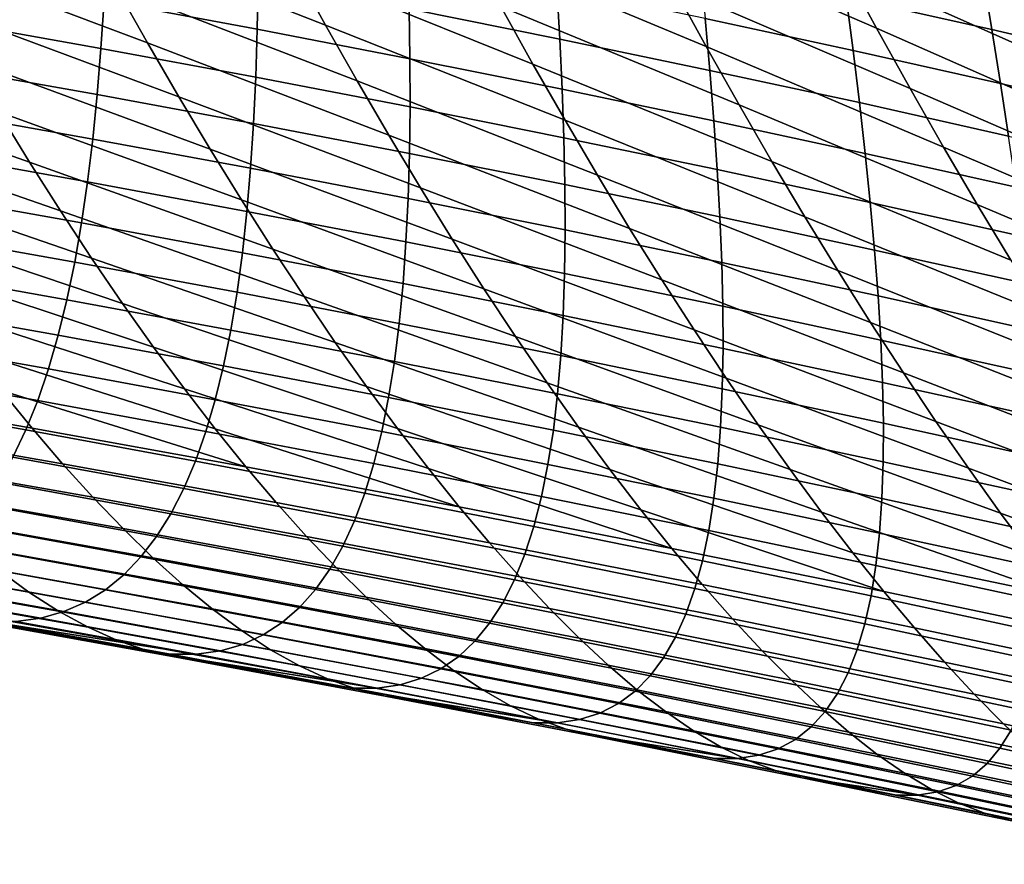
# Model space of a CAD drawing. Header units: metres. Extents: x -248 to 28, y -28 to 28.
# Tile 209 of 256: x -34.86 to -31.34, y -19.54 to -16.52. Entities that reach past the tile are written whole.
import ezdxf

# ---------------------------------------------------------------- set-up
doc = ezdxf.new("R2010")
doc.units = ezdxf.units.M
doc.layers.add('solid_10_061_053_XXX', color=7, linetype='CONTINUOUS')

msp = doc.modelspace()

# ---------------------------------------------------------------- linework, layer by layer
at = {"layer": 'solid_10_061_053_XXX'}
for points in [[(-31.800392, -16.552166, 69.658394), (-32.641937, -16.18714, 69.893417), (-32.757233, -15.965334, 69.396683), (-31.919558, -16.33271, 69.137215)], [(-33.770382, -16.540466, 72.845596), (-34.627316, -16.205076, 73.041573), (-34.736916, -15.998462, 72.563675), (-33.882702, -16.336447, 72.344574)], [(-32.409138, -16.617271, 70.918968), (-33.257271, -16.263083, 71.132629), (-33.370602, -16.047798, 70.638649), (-32.525852, -16.404531, 70.400818)], [(-30.494749, -16.642836, 67.592621), (-31.325686, -16.258457, 67.846336), (-31.446808, -16.027922, 67.333839), (-30.620564, -16.414606, 67.054665)], [(-34.406071, -16.604324, 74.02668), (-35.268211, -16.279636, 74.202477), (-35.376812, -16.079639, 73.727821), (-34.516991, -16.407104, 73.529213)], [(-31.081148, -16.70606, 68.905533), (-31.919558, -16.33271, 69.137215), (-32.038006, -16.108727, 68.627075), (-31.203735, -16.484583, 68.370216)], [(-33.028625, -16.679787, 72.151787), (-33.882702, -16.336447, 72.344574), (-33.994377, -16.12775, 71.853638), (-33.143227, -16.473824, 71.636978)], [(-31.680683, -16.766859, 70.190704), (-32.525852, -16.404531, 70.400818), (-32.641937, -16.18714, 69.893417), (-31.800392, -16.552166, 69.658394)], [(-33.657555, -16.73958, 73.356804), (-34.516991, -16.407104, 73.529213), (-34.627316, -16.205076, 73.041573), (-33.770382, -16.540466, 72.845596)], [(-31.388041, -16.556616, 101.362625), (-31.420773, -16.358711, 101.716095), (-31.935326, -16.242914, 101.667244), (-31.908768, -16.43961, 101.320183)], [(-34.294678, -16.796509, 74.534058), (-35.158932, -16.474913, 74.686607), (-35.268211, -16.279636, 74.202477), (-34.406071, -16.604324, 74.02668)], [(-34.014198, -16.55582, 100.186745), (-34.011086, -16.379276, 100.538437), (-34.552937, -16.279182, 100.539505), (-34.561707, -16.454578, 100.19426)], [(-32.291954, -16.825129, 71.447937), (-33.143227, -16.473824, 71.636978), (-33.257271, -16.263083, 71.132629), (-32.409138, -16.617271, 70.918968)], [(-32.932735, -16.590813, 100.554474), (-32.943378, -16.406668, 100.909233), (-33.475811, -16.300161, 100.891701), (-33.471024, -16.483141, 100.543449)], [(-31.884081, -16.631275, 100.962624), (-31.908768, -16.43961, 101.320183), (-32.431431, -16.326544, 101.283905), (-32.412804, -16.517025, 100.932899)], [(-34.572735, -16.624569, 99.83931), (-34.561707, -16.454578, 100.19426), (-35.110924, -16.357067, 100.20771), (-35.127495, -16.52593, 99.859314)], [(-32.913612, -16.880743, 72.677124), (-33.770382, -16.540466, 72.845596), (-33.882702, -16.336447, 72.344574), (-33.028625, -16.679787, 72.151787)], [(-30.958109, -16.922657, 69.452362), (-31.800392, -16.552166, 69.658394), (-31.919558, -16.33271, 69.137215), (-31.081148, -16.70606, 68.905533)], [(-30.869257, -16.677603, 101.411156), (-30.908262, -16.478491, 101.771202), (-31.420773, -16.358711, 101.716095), (-31.388041, -16.556616, 101.362625)], [(-33.468395, -16.66083, 100.18512), (-33.471024, -16.483141, 100.543449), (-34.011086, -16.379276, 100.538437), (-34.014198, -16.55582, 100.186745)], [(-33.544357, -16.933559, 73.878265), (-34.406071, -16.604324, 74.02668), (-34.516991, -16.407104, 73.529213), (-33.657555, -16.73958, 73.356804)], [(-32.396214, -16.702332, 100.571442), (-32.412804, -16.517025, 100.932899), (-32.943378, -16.406668, 100.909233), (-32.932735, -16.590813, 100.554474)], [(-31.560604, -16.976555, 70.734207), (-32.409138, -16.617271, 70.918968), (-32.525852, -16.404531, 70.400818), (-31.680683, -16.766859, 70.190704)], [(-34.0196, -16.726936, 99.825043), (-34.014198, -16.55582, 100.186745), (-34.561707, -16.454578, 100.19426), (-34.572735, -16.624569, 99.83931)], [(-31.357195, -16.74946, 100.998337), (-31.388041, -16.556616, 101.362625), (-31.908768, -16.43961, 101.320183), (-31.884081, -16.631275, 100.962624)], [(-34.182941, -16.983435, 75.05143), (-35.049088, -16.665251, 75.180313), (-35.158932, -16.474913, 74.686607), (-34.294678, -16.796509, 74.534058)], [(-32.924274, -16.769642, 100.189316), (-32.932735, -16.590813, 100.554474), (-33.471024, -16.483141, 100.543449), (-33.468395, -16.66083, 100.18512)], [(-32.174465, -17.027868, 71.987801), (-33.028625, -16.679787, 72.151787), (-33.143227, -16.473824, 71.636978), (-32.291954, -16.825129, 71.447937)], [(-34.828171, -17.030218, 76.196785), (-35.698277, -16.723095, 76.306717), (-35.807365, -16.539722, 75.81694), (-34.938797, -16.850426, 75.683678)], [(-34.586159, -16.789003, 99.474426), (-34.572735, -16.624569, 99.83931), (-35.127495, -16.52593, 99.859314), (-35.146431, -16.68926, 99.501289)], [(-32.79834, -17.076458, 73.213081), (-33.657555, -16.73958, 73.356804), (-33.770382, -16.540466, 72.845596), (-32.913612, -16.880743, 72.677124)], [(-31.861448, -16.817738, 100.594292), (-31.884081, -16.631275, 100.962624), (-32.412804, -16.517025, 100.932899), (-32.396214, -16.702332, 100.571442)], [(-33.468082, -16.833065, 99.816467), (-33.468395, -16.66083, 100.18512), (-34.014198, -16.55582, 100.186745), (-34.0196, -16.726936, 99.825043)], [(-30.834808, -17.13413, 70.010765), (-31.680683, -16.766859, 70.190704), (-31.800392, -16.552166, 69.658394), (-30.958109, -16.922657, 69.452362)], [(-30.832151, -16.871616, 101.039986), (-30.869257, -16.677603, 101.411156), (-31.388041, -16.556616, 101.362625), (-31.357195, -16.74946, 100.998337)], [(-33.430931, -17.122175, 74.410072), (-34.294678, -16.796509, 74.534058), (-34.406071, -16.604324, 74.02668), (-33.544357, -16.933559, 73.878265)], [(-32.381832, -16.882294, 100.19928), (-32.396214, -16.702332, 100.571442), (-32.932735, -16.590813, 100.554474), (-32.924274, -16.769642, 100.189316)], [(-34.027431, -16.892466, 99.453094), (-34.0196, -16.726936, 99.825043), (-34.572735, -16.624569, 99.83931), (-34.586159, -16.789003, 99.474426)], [(-31.440331, -17.181017, 71.288979), (-32.291954, -16.825129, 71.447937), (-32.409138, -16.617271, 70.918968), (-31.560604, -16.976555, 70.734207)], [(-31.328424, -16.937065, 100.622963), (-31.357195, -16.74946, 100.998337), (-31.884081, -16.631275, 100.962624), (-31.861448, -16.817738, 100.594292)], [(-34.070992, -17.164875, 75.578896), (-34.938797, -16.850426, 75.683678), (-35.049088, -16.665251, 75.180313), (-34.182941, -16.983435, 75.05143)], [(-32.918163, -16.942987, 99.813522), (-32.924274, -16.769642, 100.189316), (-33.468395, -16.66083, 100.18512), (-33.468082, -16.833065, 99.816467)], [(-32.056831, -17.225256, 72.538635), (-32.913612, -16.880743, 72.677124), (-33.028625, -16.679787, 72.151787), (-32.174465, -17.027868, 71.987801)], [(-34.602123, -16.947721, 99.099388), (-34.586159, -16.789003, 99.474426), (-35.146431, -16.68926, 99.501289), (-35.167862, -16.846905, 99.13343)], [(-31.841053, -16.998817, 100.214935), (-31.861448, -16.817738, 100.594292), (-32.396214, -16.702332, 100.571442), (-32.381832, -16.882294, 100.19928)], [(-34.717335, -17.204407, 76.719742), (-35.588749, -16.901182, 76.805908), (-35.698277, -16.723095, 76.306717), (-34.828171, -17.030218, 76.196785)], [(-33.470238, -16.999681, 99.437248), (-33.468082, -16.833065, 99.816467), (-34.0196, -16.726936, 99.825043), (-34.027431, -16.892466, 99.453094)], [(-32.682957, -17.266701, 73.75972), (-33.544357, -16.933559, 73.878265), (-33.657555, -16.73958, 73.356804), (-32.79834, -17.076458, 73.213081)], [(-30.797146, -17.060352, 100.657394), (-30.832151, -16.871616, 101.039986), (-31.357195, -16.74946, 100.998337), (-31.328424, -16.937065, 100.622963)], [(-32.369831, -17.056734, 99.816139), (-32.381832, -16.882294, 100.19928), (-32.924274, -16.769642, 100.189316), (-32.918163, -16.942987, 99.813522)], [(-30.711432, -17.34025, 70.580818), (-31.560604, -16.976555, 70.734207), (-31.680683, -16.766859, 70.190704), (-30.834808, -17.13413, 70.010765)], [(-34.037849, -17.052252, 99.070663), (-34.027431, -16.892466, 99.453094), (-34.586159, -16.789003, 99.474426), (-34.602123, -16.947721, 99.099388)], [(-33.31741, -17.305201, 74.952301), (-34.182941, -16.983435, 75.05143), (-34.294678, -16.796509, 74.534058), (-33.430931, -17.122175, 74.410072)], [(-31.301922, -17.119251, 100.236237), (-31.328424, -16.937065, 100.622963), (-31.861448, -16.817738, 100.594292), (-31.841053, -16.998817, 100.214935)], [(-34.620766, -17.100573, 98.713966), (-34.602123, -16.947721, 99.099388), (-35.167862, -16.846905, 99.13343), (-35.191925, -16.998716, 98.755516)], [(-33.958954, -17.340603, 76.116524), (-34.828171, -17.030218, 76.196785), (-34.938797, -16.850426, 75.683678), (-34.070992, -17.164875, 75.578896)], [(-32.914562, -17.11068, 99.426826), (-32.918163, -16.942987, 99.813522), (-33.468082, -16.833065, 99.816467), (-33.470238, -16.999681, 99.437248)], [(-31.320038, -17.380011, 71.855087), (-32.174465, -17.027868, 71.987801), (-32.291954, -16.825129, 71.447937), (-31.440331, -17.181017, 71.288979)], [(-33.475025, -17.160519, 99.047218), (-33.470238, -16.999681, 99.437248), (-34.027431, -16.892466, 99.453094), (-34.037849, -17.052252, 99.070663)], [(-31.939213, -17.417059, 73.100525), (-32.79834, -17.076458, 73.213081), (-32.913612, -16.880743, 72.677124), (-32.056831, -17.225256, 72.538635)], [(-31.823074, -17.174341, 99.82428), (-31.841053, -16.998817, 100.214935), (-32.381832, -16.882294, 100.19928), (-32.369831, -17.056734, 99.816139)], [(-34.606403, -17.372753, 77.252647), (-35.478889, -17.073767, 77.314613), (-35.588749, -16.901182, 76.805908), (-34.717335, -17.204407, 76.719742)], [(-34.050995, -17.206129, 98.677528), (-34.037849, -17.052252, 99.070663), (-34.602123, -16.947721, 99.099388), (-34.620766, -17.100573, 98.713966)], [(-32.567612, -17.451241, 74.317139), (-33.430931, -17.122175, 74.410072), (-33.544357, -16.933559, 73.878265), (-32.682957, -17.266701, 73.75972)], [(-32.360386, -17.225487, 99.421783), (-32.369831, -17.056734, 99.816139), (-32.918163, -16.942987, 99.813522), (-32.914562, -17.11068, 99.426826)], [(-34.642254, -17.247355, 98.31797), (-34.620766, -17.100573, 98.713966), (-35.191925, -16.998716, 98.755516), (-35.218773, -17.144495, 98.367348)], [(-33.203938, -17.482401, 75.505043), (-34.070992, -17.164875, 75.578896), (-34.182941, -16.983435, 75.05143), (-33.31741, -17.305201, 74.952301)], [(-31.277878, -17.295841, 99.837875), (-31.301922, -17.119251, 100.236237), (-31.841053, -16.998817, 100.214935), (-31.823074, -17.174341, 99.82428)], [(-30.588169, -17.540779, 71.162575), (-31.440331, -17.181017, 71.288979), (-31.560604, -16.976555, 70.734207), (-30.711432, -17.34025, 70.580818)], [(-33.846962, -17.510382, 76.664436), (-34.717335, -17.204407, 76.719742), (-34.828171, -17.030218, 76.196785), (-33.958954, -17.340603, 76.116524)], [(-32.913635, -17.272552, 99.028999), (-32.914562, -17.11068, 99.426826), (-33.470238, -16.999681, 99.437248), (-33.475025, -17.160519, 99.047218)], [(-31.1999, -17.573301, 72.43261), (-32.056831, -17.225256, 72.538635), (-32.174465, -17.027868, 71.987801), (-31.320038, -17.380011, 71.855087)], [(-33.482594, -17.315409, 98.646149), (-33.475025, -17.160519, 99.047218), (-34.037849, -17.052252, 99.070663), (-34.050995, -17.206129, 98.677528)], [(-31.807697, -17.344135, 99.422058), (-31.823074, -17.174341, 99.82428), (-32.369831, -17.056734, 99.816139), (-32.360386, -17.225487, 99.421783)], [(-34.495506, -17.535009, 77.795616), (-35.368809, -17.240614, 77.832939), (-35.478889, -17.073767, 77.314613), (-34.606403, -17.372753, 77.252647)], [(-34.067043, -17.353897, 98.273476), (-34.050995, -17.206129, 98.677528), (-34.620766, -17.100573, 98.713966), (-34.642254, -17.247355, 98.31797)], [(-31.821777, -17.603041, 73.673531), (-32.682957, -17.266701, 73.75972), (-32.79834, -17.076458, 73.213081), (-31.939213, -17.417059, 73.100525)], [(-32.452457, -17.629843, 74.885414), (-33.31741, -17.305201, 74.952301), (-33.430931, -17.122175, 74.410072), (-32.567612, -17.451241, 74.317139)], [(-32.353668, -17.388378, 99.015945), (-32.360386, -17.225487, 99.421783), (-32.914562, -17.11068, 99.426826), (-32.913635, -17.272552, 99.028999)], [(-34.666763, -17.387823, 97.911209), (-34.642254, -17.247355, 98.31797), (-35.218773, -17.144495, 98.367348), (-35.248585, -17.284004, 97.968758)], [(-33.090656, -17.653543, 76.068398), (-33.958954, -17.340603, 76.116524), (-34.070992, -17.164875, 75.578896), (-33.203938, -17.482401, 75.505043)], [(-32.915554, -17.428436, 98.619774), (-32.913635, -17.272552, 99.028999), (-33.475025, -17.160519, 99.047218), (-33.482594, -17.315409, 98.646149)], [(-31.256483, -17.466656, 99.427605), (-31.277878, -17.295841, 99.837875), (-31.823074, -17.174341, 99.82428), (-31.807697, -17.344135, 99.422058)], [(-33.735149, -17.673967, 77.222748), (-34.606403, -17.372753, 77.252647), (-34.717335, -17.204407, 76.719742), (-33.846962, -17.510382, 76.664436)], [(-33.49313, -17.464146, 98.233818), (-33.482594, -17.315409, 98.646149), (-34.050995, -17.206129, 98.677528), (-34.067043, -17.353897, 98.273476)], [(-30.46521, -17.735477, 71.756119), (-31.320038, -17.380011, 71.855087), (-31.440331, -17.181017, 71.288979), (-30.588169, -17.540779, 71.162575)], [(-34.384769, -17.690933, 78.348778), (-35.258621, -17.401476, 78.361023), (-35.368809, -17.240614, 77.832939), (-34.495506, -17.535009, 77.795616)], [(-31.795103, -17.508022, 99.008018), (-31.807697, -17.344135, 99.422058), (-32.360386, -17.225487, 99.421783), (-32.353668, -17.388378, 99.015945)], [(-31.080091, -17.760651, 73.021614), (-31.939213, -17.417059, 73.100525), (-32.056831, -17.225256, 72.538635), (-31.1999, -17.573301, 72.43261)], [(-34.086189, -17.495306, 97.858315), (-34.067043, -17.353897, 98.273476), (-34.642254, -17.247355, 98.31797), (-34.666763, -17.387823, 97.911209)], [(-32.34985, -17.545233, 98.598373), (-32.353668, -17.388378, 99.015945), (-32.913635, -17.272552, 99.028999), (-32.915554, -17.428436, 98.619774)], [(-31.704685, -17.78297, 74.257744), (-32.567612, -17.451241, 74.317139), (-32.682957, -17.266701, 73.75972), (-31.821777, -17.603041, 73.673531)], [(-34.694489, -17.521729, 97.493507), (-34.666763, -17.387823, 97.911209), (-35.248585, -17.284004, 97.968758), (-35.281525, -17.416998, 97.559547)], [(-32.920502, -17.578119, 98.198952), (-32.915554, -17.428436, 98.619774), (-33.482594, -17.315409, 98.646149), (-33.49313, -17.464146, 98.233818)], [(-32.33765, -17.802273, 75.464638), (-33.203938, -17.482401, 75.505043), (-33.31741, -17.305201, 74.952301), (-32.452457, -17.629843, 74.885414)], [(-32.977718, -17.818382, 76.642479), (-33.846962, -17.510382, 76.664436), (-33.958954, -17.340603, 76.116524), (-33.090656, -17.653543, 76.068398)], [(-31.237928, -17.631516, 99.005157), (-31.256483, -17.466656, 99.427605), (-31.807697, -17.344135, 99.422058), (-31.795103, -17.508022, 99.008018)], [(-33.623661, -17.831112, 77.791565), (-34.495506, -17.535009, 77.795616), (-34.606403, -17.372753, 77.252647), (-33.735149, -17.673967, 77.222748)], [(-33.506836, -17.606476, 97.810036), (-33.49313, -17.464146, 98.233818), (-34.067043, -17.353897, 98.273476), (-34.086189, -17.495306, 97.858315)], [(-34.725605, -17.648829, 97.064682), (-34.694489, -17.521729, 97.493507), (-35.281525, -17.416998, 97.559547), (-35.317776, -17.543236, 97.139557)], [(-34.274319, -17.840279, 78.912239), (-35.148441, -17.556107, 78.898972), (-35.258621, -17.401476, 78.361023), (-34.384769, -17.690933, 78.348778)], [(-34.10862, -17.630106, 97.431885), (-34.086189, -17.495306, 97.858315), (-34.666763, -17.387823, 97.911209), (-34.694489, -17.521729, 97.493507)], [(-31.785473, -17.665827, 98.581879), (-31.795103, -17.508022, 99.008018), (-32.353668, -17.388378, 99.015945), (-32.34985, -17.545233, 98.598373)], [(-30.960791, -17.941826, 73.622169), (-31.821777, -17.603041, 73.673531), (-31.939213, -17.417059, 73.100525), (-31.080091, -17.760651, 73.021614)], [(-32.349133, -17.695841, 98.168839), (-32.34985, -17.545233, 98.598373), (-32.915554, -17.428436, 98.619774), (-32.920502, -17.578119, 98.198952)], [(-31.588104, -17.95661, 74.853256), (-32.452457, -17.629843, 74.885414), (-32.567612, -17.451241, 74.317139), (-31.704685, -17.78297, 74.257744)], [(-32.928692, -17.721348, 97.766335), (-32.920502, -17.578119, 98.198952), (-33.49313, -17.464146, 98.233818), (-33.506836, -17.606476, 97.810036)], [(-32.223354, -17.968288, 76.054916), (-33.090656, -17.653543, 76.068398), (-33.203938, -17.482401, 75.505043), (-32.33765, -17.802273, 75.464638)], [(-34.134537, -17.758047, 96.99398), (-34.10862, -17.630106, 97.431885), (-34.694489, -17.521729, 97.493507), (-34.725605, -17.648829, 97.064682)], [(-33.523911, -17.742146, 97.374634), (-33.506836, -17.606476, 97.810036), (-34.086189, -17.495306, 97.858315), (-34.10862, -17.630106, 97.431885)], [(-32.865269, -17.976673, 77.227394), (-33.735149, -17.673967, 77.222748), (-33.846962, -17.510382, 76.664436), (-32.977718, -17.818382, 76.642479)], [(-31.222406, -17.790239, 98.570259), (-31.237928, -17.631516, 99.005157), (-31.795103, -17.508022, 99.008018), (-31.785473, -17.665827, 98.581879)], [(-34.7603, -17.768873, 96.624557), (-34.725605, -17.648829, 97.064682), (-35.317776, -17.543236, 97.139557), (-35.357513, -17.662474, 96.708611)], [(-34.16428, -17.9828, 79.486137), (-35.038383, -17.704264, 79.446907), (-35.148441, -17.556107, 78.898972), (-34.274319, -17.840279, 78.912239)], [(-33.512634, -17.981573, 78.37101), (-34.384769, -17.690933, 78.348778), (-34.495506, -17.535009, 77.795616), (-33.623661, -17.831112, 77.791565)], [(-31.779016, -17.817329, 98.143425), (-31.785473, -17.665827, 98.581879), (-32.34985, -17.545233, 98.598373), (-32.349133, -17.695841, 98.168839)], [(-32.351742, -17.839939, 97.72715), (-32.349133, -17.695841, 98.168839), (-32.920502, -17.578119, 98.198952), (-32.928692, -17.721348, 97.766335)], [(-33.544559, -17.870905, 96.927422), (-33.523911, -17.742146, 97.374634), (-34.10862, -17.630106, 97.431885), (-34.134537, -17.758047, 96.99398)], [(-32.940338, -17.857864, 97.321732), (-32.928692, -17.721348, 97.766335), (-33.506836, -17.606476, 97.810036), (-33.523911, -17.742146, 97.374634)], [(-31.472214, -18.123722, 75.460167), (-32.33765, -17.802273, 75.464638), (-32.452457, -17.629843, 74.885414), (-31.588104, -17.95661, 74.853256)], [(-30.842176, -18.11659, 74.234375), (-31.704685, -17.78297, 74.257744), (-31.821777, -17.603041, 73.673531), (-30.960791, -17.941826, 73.622169)], [(-34.798759, -17.881618, 96.172951), (-34.7603, -17.768873, 96.624557), (-35.357513, -17.662474, 96.708611), (-35.400909, -17.774469, 96.26651)], [(-34.164131, -17.878878, 96.544441), (-34.134537, -17.758047, 96.99398), (-34.725605, -17.648829, 97.064682), (-34.7603, -17.768873, 96.624557)], [(-32.10973, -18.127649, 76.656364), (-32.977718, -17.818382, 76.642479), (-33.090656, -17.653543, 76.068398), (-32.223354, -17.968288, 76.054916)], [(-31.210133, -17.942608, 98.122681), (-31.222406, -17.790239, 98.570259), (-31.785473, -17.665827, 98.581879), (-31.779016, -17.817329, 98.143425)], [(-33.402199, -18.125107, 78.961189), (-34.274319, -17.840279, 78.912239), (-34.384769, -17.690933, 78.348778), (-33.512634, -17.981573, 78.37101)], [(-32.753464, -18.128176, 77.823257), (-33.623661, -17.831112, 77.791565), (-33.735149, -17.673967, 77.222748), (-32.865269, -17.976673, 77.227394)], [(-31.775965, -17.962273, 97.692467), (-31.779016, -17.817329, 98.143425), (-32.349133, -17.695841, 98.168839), (-32.351742, -17.839939, 97.72715)], [(-34.928562, -17.845701, 80.004959), (-34.819088, -17.980171, 80.57325), (-35.585312, -17.847206, 81.070213), (-35.694912, -17.713785, 80.517616)], [(-34.054779, -18.11825, 80.070572), (-34.928562, -17.845701, 80.004959), (-35.038383, -17.704264, 79.446907), (-34.16428, -17.9828, 79.486137)], [(-32.357891, -17.977276, 97.273132), (-32.351742, -17.839939, 97.72715), (-32.928692, -17.721348, 97.766335), (-32.940338, -17.857864, 97.321732)], [(-34.197594, -17.992348, 96.083069), (-34.164131, -17.878878, 96.544441), (-34.7603, -17.768873, 96.624557), (-34.798759, -17.881618, 96.172951)], [(-33.568989, -17.992496, 96.468216), (-33.544559, -17.870905, 96.927422), (-34.134537, -17.758047, 96.99398), (-34.164131, -17.878878, 96.544441)], [(-32.955658, -17.987413, 96.864975), (-32.940338, -17.857864, 97.321732), (-33.523911, -17.742146, 97.374634), (-33.544559, -17.870905, 96.927422)], [(-34.841167, -17.986814, 95.709686), (-34.798759, -17.881618, 96.172951), (-35.400909, -17.774469, 96.26651), (-35.448139, -17.878981, 95.813103)], [(-31.357185, -18.284065, 76.078575), (-32.223354, -17.968288, 76.054916), (-32.33765, -17.802273, 75.464638), (-31.472214, -18.123722, 75.460167)], [(-30.72444, -18.284712, 74.85833), (-31.588104, -17.95661, 74.853256), (-31.704685, -17.78297, 74.257744), (-30.842176, -18.11659, 74.234375)], [(-33.2925, -18.261465, 79.562233), (-34.16428, -17.9828, 79.486137), (-34.274319, -17.840279, 78.912239), (-33.402199, -18.125107, 78.961189)], [(-32.642448, -18.272644, 78.430183), (-33.512634, -17.981573, 78.37101), (-33.623661, -17.831112, 77.791565), (-32.753464, -18.128176, 77.823257)], [(-31.996941, -18.280111, 77.269089), (-32.865269, -17.976673, 77.227394), (-32.977718, -17.818382, 76.642479), (-32.10973, -18.127649, 76.656364)], [(-31.776552, -18.100395, 97.228806), (-31.775965, -17.962273, 97.692467), (-32.351742, -17.839939, 97.72715), (-32.357891, -17.977276, 97.273132)], [(-31.201351, -18.088362, 97.662224), (-31.210133, -17.942608, 98.122681), (-31.779016, -17.817329, 98.143425), (-31.775965, -17.962273, 97.692467)], [(-34.819088, -17.980171, 80.57325), (-34.710083, -18.10743, 81.151894), (-35.475994, -17.97352, 81.632874), (-35.585312, -17.847206, 81.070213)], [(-34.887707, -18.084217, 95.234573), (-34.841167, -17.986814, 95.709686), (-35.448139, -17.878981, 95.813103), (-35.499382, -17.975763, 95.34819)], [(-34.054779, -18.11825, 80.070572), (-34.819088, -17.980171, 80.57325), (-34.928562, -17.845701, 80.004959)], [(-33.597397, -18.106668, 95.996834), (-33.568989, -17.992496, 96.468216), (-34.164131, -17.878878, 96.544441), (-34.197594, -17.992348, 96.083069)], [(-32.974857, -18.109739, 96.395866), (-32.955658, -17.987413, 96.864975), (-33.544559, -17.870905, 96.927422), (-33.568989, -17.992496, 96.468216)], [(-32.367813, -18.107588, 96.806595), (-32.357891, -17.977276, 97.273132), (-32.940338, -17.857864, 97.321732), (-32.955658, -17.987413, 96.864975)], [(-34.235123, -18.098207, 95.609688), (-34.197594, -17.992348, 96.083069), (-34.798759, -17.881618, 96.172951), (-34.841167, -17.986814, 95.709686)], [(-34.710083, -18.10743, 81.151894), (-34.601658, -18.22723, 81.74102), (-35.367054, -18.09248, 82.205704), (-35.475994, -17.97352, 81.632874)], [(-34.054779, -18.11825, 80.070572), (-33.945938, -18.246386, 80.665672), (-34.710083, -18.10743, 81.151894), (-34.819088, -17.980171, 80.57325)], [(-33.2925, -18.261465, 79.562233), (-34.054779, -18.11825, 80.070572), (-34.16428, -17.9828, 79.486137)], [(-32.532375, -18.409838, 79.048279), (-33.402199, -18.125107, 78.961189), (-33.512634, -17.981573, 78.37101), (-32.642448, -18.272644, 78.430183)], [(-31.885147, -18.425438, 77.893196), (-32.753464, -18.128176, 77.823257), (-32.865269, -17.976673, 77.227394), (-31.996941, -18.280111, 77.269089)], [(-31.781013, -18.23144, 96.752251), (-31.776552, -18.100395, 97.228806), (-32.357891, -17.977276, 97.273132), (-32.367813, -18.107588, 96.806595)], [(-31.243193, -18.437407, 76.708588), (-32.10973, -18.127649, 76.656364), (-32.223354, -17.968288, 76.054916), (-31.357185, -18.284065, 76.078575)], [(-31.196306, -18.22724, 97.188698), (-31.201351, -18.088362, 97.662224), (-31.775965, -17.962273, 97.692467), (-31.776552, -18.100395, 97.228806)], [(-30.607767, -18.445955, 75.494118), (-31.472214, -18.123722, 75.460167), (-31.588104, -17.95661, 74.853256), (-30.72444, -18.284712, 74.85833)], [(-34.276913, -18.196209, 95.124123), (-34.235123, -18.098207, 95.609688), (-34.841167, -17.986814, 95.709686), (-34.887707, -18.084217, 95.234573)], [(-33.629993, -18.213167, 95.513084), (-33.597397, -18.106668, 95.996834), (-34.197594, -17.992348, 96.083069), (-34.235123, -18.098207, 95.609688)], [(-32.998158, -18.224585, 95.914223), (-32.974857, -18.109739, 96.395866), (-33.568989, -17.992496, 96.468216), (-33.597397, -18.106668, 95.996834)], [(-32.381725, -18.230618, 96.327347), (-32.367813, -18.107588, 96.806595), (-32.955658, -17.987413, 96.864975), (-32.974857, -18.109739, 96.395866)], [(-34.323151, -18.286097, 94.626175), (-34.276913, -18.196209, 95.124123), (-34.887707, -18.084217, 95.234573), (-34.938564, -18.17358, 94.747452)], [(-34.601658, -18.22723, 81.74102), (-34.493927, -18.339329, 82.340752), (-35.258598, -18.203842, 82.788849), (-35.367054, -18.09248, 82.205704)], [(-33.945938, -18.246386, 80.665672), (-33.837891, -18.366962, 81.271553), (-34.601658, -18.22723, 81.74102), (-34.710083, -18.10743, 81.151894)], [(-33.666977, -18.311739, 95.016792), (-33.629993, -18.213167, 95.513084), (-34.235123, -18.098207, 95.609688), (-34.276913, -18.196209, 95.124123)], [(-33.2925, -18.261465, 79.562233), (-33.18367, -18.390409, 80.17424), (-33.945938, -18.246386, 80.665672), (-34.054779, -18.11825, 80.070572)], [(-33.025764, -18.331696, 95.419853), (-32.998158, -18.224585, 95.914223), (-33.597397, -18.106668, 95.996834), (-33.629993, -18.213167, 95.513084)], [(-32.532375, -18.409838, 79.048279), (-33.2925, -18.261465, 79.562233), (-33.402199, -18.125107, 78.961189)], [(-32.399857, -18.346109, 95.835197), (-32.381725, -18.230618, 96.327347), (-32.974857, -18.109739, 96.395866), (-32.998158, -18.224585, 95.914223)], [(-31.789577, -18.355143, 96.262627), (-31.781013, -18.23144, 96.752251), (-32.367813, -18.107588, 96.806595), (-32.381725, -18.230618, 96.327347)], [(-31.19524, -18.35898, 96.701912), (-31.196306, -18.22724, 97.188698), (-31.776552, -18.100395, 97.228806), (-31.781013, -18.23144, 96.752251)], [(-30.492344, -18.600086, 76.141846), (-31.357185, -18.284065, 76.078575), (-31.472214, -18.123722, 75.460167), (-30.607767, -18.445955, 75.494118)], [(-31.774509, -18.563385, 78.528793), (-32.642448, -18.272644, 78.430183), (-32.753464, -18.128176, 77.823257), (-31.885147, -18.425438, 77.893196)], [(-31.130411, -18.583506, 77.350311), (-31.996941, -18.280111, 77.269089), (-32.10973, -18.127649, 76.656364), (-31.243193, -18.437407, 76.708588)], [(-34.374039, -18.36758, 94.115639), (-34.323151, -18.286097, 94.626175), (-34.938564, -18.17358, 94.747452), (-34.993923, -18.25461, 94.248077)], [(-34.493927, -18.339329, 82.340752), (-34.38699, -18.443457, 82.951241), (-35.150711, -18.307337, 83.382446), (-35.258598, -18.203842, 82.788849)], [(-33.837891, -18.366962, 81.271553), (-33.730759, -18.479733, 81.888344), (-34.493927, -18.339329, 82.340752), (-34.601658, -18.22723, 81.74102)], [(-33.708553, -18.40213, 94.507774), (-33.666977, -18.311739, 95.016792), (-34.276913, -18.196209, 95.124123), (-34.323151, -18.286097, 94.626175)], [(-33.057896, -18.430815, 94.912582), (-33.025764, -18.331696, 95.419853), (-33.629993, -18.213167, 95.513084), (-33.666977, -18.311739, 95.016792)], [(-32.422424, -18.4538, 95.329964), (-32.399857, -18.346109, 95.835197), (-32.998158, -18.224585, 95.914223), (-33.025764, -18.331696, 95.419853)], [(-31.802483, -18.471245, 95.759743), (-31.789577, -18.355143, 96.262627), (-32.381725, -18.230618, 96.327347), (-32.399857, -18.346109, 95.835197)], [(-34.429775, -18.440285, 93.592171), (-34.374039, -18.36758, 94.115639), (-34.993923, -18.25461, 94.248077), (-35.053982, -18.326935, 93.73613)], [(-33.18367, -18.390409, 80.17424), (-33.075851, -18.511688, 80.79734), (-33.837891, -18.366962, 81.271553), (-33.945938, -18.246386, 80.665672)], [(-32.532375, -18.409838, 79.048279), (-32.423389, -18.539513, 79.677658), (-33.18367, -18.390409, 80.17424), (-33.2925, -18.261465, 79.562233)], [(-31.198397, -18.483322, 96.201683), (-31.19524, -18.35898, 96.701912), (-31.781013, -18.23144, 96.752251), (-31.789577, -18.355143, 96.262627)], [(-33.754929, -18.484045, 93.985794), (-33.708553, -18.40213, 94.507774), (-34.323151, -18.286097, 94.626175), (-34.374039, -18.36758, 94.115639)], [(-31.774509, -18.563385, 78.528793), (-32.532375, -18.409838, 79.048279), (-32.642448, -18.272644, 78.430183)], [(-31.130411, -18.583506, 77.350311), (-31.885147, -18.425438, 77.893196), (-31.996941, -18.280111, 77.269089)], [(-30.378359, -18.74687, 76.80162), (-31.243193, -18.437407, 76.708588), (-31.357185, -18.284065, 76.078575), (-30.492344, -18.600086, 76.141846)], [(-34.38699, -18.443457, 82.951241), (-34.280846, -18.539215, 83.5728), (-35.043385, -18.402555, 83.986839), (-35.150711, -18.307337, 83.382446)], [(-34.490562, -18.503824, 93.05545), (-34.429775, -18.440285, 93.592171), (-35.053982, -18.326935, 93.73613), (-35.118935, -18.390173, 93.211296)], [(-33.094765, -18.521683, 94.39222), (-33.057896, -18.430815, 94.912582), (-33.666977, -18.311739, 95.016792), (-33.708553, -18.40213, 94.507774)], [(-32.449654, -18.553436, 94.811462), (-32.422424, -18.4538, 95.329964), (-33.025764, -18.331696, 95.419853), (-33.057896, -18.430815, 94.912582)], [(-34.936569, -18.489037, 84.602432), (-34.830212, -18.56632, 85.229622), (-35.590668, -18.433493, 85.606087), (-35.698792, -18.356653, 84.996101)], [(-33.730759, -18.479733, 81.888344), (-33.624649, -18.584431, 82.516174), (-34.38699, -18.443457, 82.951241), (-34.493927, -18.339329, 82.340752)], [(-33.806305, -18.557108, 93.450531), (-33.754929, -18.484045, 93.985794), (-34.374039, -18.36758, 94.115639), (-34.429775, -18.440285, 93.592171)], [(-33.075851, -18.511688, 80.79734), (-32.969181, -18.625063, 81.431648), (-33.730759, -18.479733, 81.888344), (-33.837891, -18.366962, 81.271553)], [(-31.81996, -18.579489, 95.243393), (-31.802483, -18.471245, 95.759743), (-32.399857, -18.346109, 95.835197), (-32.422424, -18.4538, 95.329964)], [(-31.20602, -18.600004, 95.687813), (-31.198397, -18.483322, 96.201683), (-31.789577, -18.355143, 96.262627), (-31.802483, -18.471245, 95.759743)], [(-34.556602, -18.557812, 92.50515), (-34.490562, -18.503824, 93.05545), (-35.118935, -18.390173, 93.211296), (-35.188972, -18.443939, 92.673233)], [(-34.280846, -18.539215, 83.5728), (-34.175457, -18.626156, 84.205818), (-34.936569, -18.489037, 84.602432), (-35.043385, -18.402555, 83.986839)], [(-33.136581, -18.604006, 93.858536), (-33.094765, -18.521683, 94.39222), (-33.708553, -18.40213, 94.507774), (-33.754929, -18.484045, 93.985794)], [(-32.423389, -18.539513, 79.677658), (-32.315643, -18.661425, 80.318428), (-33.075851, -18.511688, 80.79734), (-33.18367, -18.390409, 80.17424)], [(-34.830212, -18.56632, 85.229622), (-34.724274, -18.633944, 85.868805), (-35.482693, -18.500731, 86.227829), (-35.590668, -18.433493, 85.606087)], [(-33.862896, -18.62093, 92.901649), (-33.806305, -18.557108, 93.450531), (-34.429775, -18.440285, 93.592171), (-34.490562, -18.503824, 93.05545)], [(-32.48177, -18.644756, 94.279495), (-32.449654, -18.553436, 94.811462), (-33.057896, -18.430815, 94.912582), (-33.094765, -18.521683, 94.39222)], [(-31.774509, -18.563385, 78.528793), (-31.665192, -18.693712, 79.175987), (-32.423389, -18.539513, 79.677658), (-32.532375, -18.409838, 79.048279)], [(-31.130411, -18.583506, 77.350311), (-31.019014, -18.722122, 78.003845), (-31.774509, -18.563385, 78.528793), (-31.885147, -18.425438, 77.893196)], [(-34.628094, -18.601866, 91.940926), (-34.556602, -18.557812, 92.50515), (-35.188972, -18.443939, 92.673233), (-35.26429, -18.487852, 92.12162)], [(-33.624649, -18.584431, 82.516174), (-33.519581, -18.680668, 83.155365), (-34.280846, -18.539215, 83.5728), (-34.38699, -18.443457, 82.951241)], [(-31.842241, -18.679611, 94.713402), (-31.81996, -18.579489, 95.243393), (-32.422424, -18.4538, 95.329964), (-32.449654, -18.553436, 94.811462)], [(-31.218355, -18.708765, 95.16011), (-31.20602, -18.600004, 95.687813), (-31.802483, -18.471245, 95.759743), (-31.81996, -18.579489, 95.243393)], [(-34.724274, -18.633944, 85.868805), (-34.618702, -18.691446, 86.520378), (-35.374809, -18.557892, 86.861748), (-35.482693, -18.500731, 86.227829)], [(-34.705238, -18.635599, 91.36245), (-34.628094, -18.601866, 91.940926), (-35.26429, -18.487852, 92.12162), (-35.345081, -18.521528, 91.556122)], [(-34.175457, -18.626156, 84.205818), (-34.070797, -18.703831, 84.850677), (-34.830212, -18.56632, 85.229622), (-34.936569, -18.489037, 84.602432)], [(-33.924908, -18.675125, 92.338806), (-33.862896, -18.62093, 92.901649), (-34.490562, -18.503824, 93.05545), (-34.556602, -18.557812, 92.50515)], [(-33.183567, -18.677404, 93.311195), (-33.136581, -18.604006, 93.858536), (-33.754929, -18.484045, 93.985794), (-33.806305, -18.557108, 93.450531)], [(-32.969181, -18.625063, 81.431648), (-32.863777, -18.730267, 82.077293), (-33.624649, -18.584431, 82.516174), (-33.730759, -18.479733, 81.888344)], [(-32.315643, -18.661425, 80.318428), (-32.209286, -18.77533, 80.970711), (-32.969181, -18.625063, 81.431648), (-33.075851, -18.511688, 80.79734)], [(-34.877289, -18.670567, 90.16143), (-34.788235, -18.658628, 90.769394), (-35.431541, -18.544582, 90.976418), (-35.523869, -18.556633, 90.382172)], [(-34.788235, -18.658628, 90.769394), (-34.705238, -18.635599, 91.36245), (-35.345081, -18.521528, 91.556122), (-35.431541, -18.544582, 90.976418)], [(-33.519581, -18.680668, 83.155365), (-33.415527, -18.768011, 83.806282), (-34.175457, -18.626156, 84.205818), (-34.280846, -18.539215, 83.5728)], [(-32.518993, -18.727463, 93.733841), (-32.48177, -18.644756, 94.279495), (-33.094765, -18.521683, 94.39222), (-33.136581, -18.604006, 93.858536)], [(-31.665192, -18.693712, 79.175987), (-31.557354, -18.816179, 79.834885), (-32.315643, -18.661425, 80.318428), (-32.423389, -18.539513, 79.677658)], [(-34.618702, -18.691446, 86.520378), (-34.513451, -18.738369, 87.184753), (-35.266953, -18.604504, 87.508255), (-35.374809, -18.557892, 86.861748)], [(-34.070797, -18.703831, 84.850677), (-33.966824, -18.771793, 85.507774), (-34.724274, -18.633944, 85.868805), (-34.830212, -18.56632, 85.229622)], [(-33.99255, -18.719309, 91.761681), (-33.924908, -18.675125, 92.338806), (-34.556602, -18.557812, 92.50515), (-34.628094, -18.601866, 91.940926)], [(-33.235928, -18.741491, 92.74987), (-33.183567, -18.677404, 93.311195), (-33.806305, -18.557108, 93.450531), (-33.862896, -18.62093, 92.901649)], [(-31.869562, -18.771355, 94.169579), (-31.842241, -18.679611, 94.713402), (-32.449654, -18.553436, 94.811462), (-32.48177, -18.644756, 94.279495)], [(-31.235643, -18.809341, 94.618393), (-31.218355, -18.708765, 95.16011), (-31.81996, -18.579489, 95.243393), (-31.842241, -18.679611, 94.713402)], [(-31.019014, -18.722122, 78.003845), (-30.909178, -18.853024, 78.669296), (-31.665192, -18.693712, 79.175987), (-31.774509, -18.563385, 78.528793)], [(-34.513451, -18.738369, 87.184753), (-34.40847, -18.774252, 87.86232), (-35.159065, -18.640093, 88.167778), (-35.266953, -18.604504, 87.508255)], [(-34.066025, -18.753094, 91.169937), (-33.99255, -18.719309, 91.761681), (-34.628094, -18.601866, 91.940926), (-34.705238, -18.635599, 91.36245)], [(-32.863777, -18.730267, 82.077293), (-32.759666, -18.82692, 82.734581), (-33.519581, -18.680668, 83.155365), (-33.624649, -18.584431, 82.516174)], [(-32.56155, -18.801174, 93.174156), (-32.518993, -18.727463, 93.733841), (-33.136581, -18.604006, 93.858536), (-33.183567, -18.677404, 93.311195)], [(-34.40847, -18.774252, 87.86232), (-34.303711, -18.79863, 88.553482), (-35.051083, -18.664185, 88.840714), (-35.159065, -18.640093, 88.167778)], [(-34.145542, -18.776091, 90.563232), (-34.066025, -18.753094, 91.169937), (-34.705238, -18.635599, 91.36245), (-34.788235, -18.658628, 90.769394)], [(-33.966824, -18.771793, 85.507774), (-33.86351, -18.829597, 86.177475), (-34.618702, -18.691446, 86.520378), (-34.724274, -18.633944, 85.868805)], [(-33.415527, -18.768011, 83.806282), (-33.312473, -18.846027, 84.469292), (-34.070797, -18.703831, 84.850677), (-34.175457, -18.626156, 84.205818)], [(-33.293888, -18.795877, 92.174217), (-33.235928, -18.741491, 92.74987), (-33.862896, -18.62093, 92.901649), (-33.924908, -18.675125, 92.338806)], [(-32.209286, -18.77533, 80.970711), (-32.104454, -18.88097, 81.634636), (-32.863777, -18.730267, 82.077293), (-32.969181, -18.625063, 81.431648)], [(-31.902155, -18.854414, 93.611687), (-31.869562, -18.771355, 94.169579), (-32.48177, -18.644756, 94.279495), (-32.518993, -18.727463, 93.733841)], [(-35.051083, -18.664185, 88.840714), (-34.323734, -18.788149, 89.30368), (-34.943188, -18.676262, 89.52758)], [(-34.303711, -18.79863, 88.553482), (-34.199299, -18.811014, 89.258698), (-34.323734, -18.788149, 89.30368), (-35.051083, -18.664185, 88.840714)], [(-34.943188, -18.676262, 89.52758), (-34.231316, -18.787916, 89.941231), (-34.877289, -18.670567, 90.16143), (-34.972839, -18.670988, 89.5383)], [(-34.323734, -18.788149, 89.30368), (-34.231316, -18.787916, 89.941231), (-34.943188, -18.676262, 89.52758)], [(-34.231316, -18.787916, 89.941231), (-34.145542, -18.776091, 90.563232), (-34.788235, -18.658628, 90.769394), (-34.877289, -18.670567, 90.16143)], [(-33.357655, -18.840178, 91.583893), (-33.293888, -18.795877, 92.174217), (-33.924908, -18.675125, 92.338806), (-33.99255, -18.719309, 91.761681)], [(-32.759666, -18.82692, 82.734581), (-32.656849, -18.914608, 83.403862), (-33.415527, -18.768011, 83.806282), (-33.519581, -18.680668, 83.155365)], [(-32.609657, -18.865503, 92.600105), (-32.56155, -18.801174, 93.174156), (-33.183567, -18.677404, 93.311195), (-33.235928, -18.741491, 92.74987)], [(-31.557354, -18.816179, 79.834885), (-31.45116, -18.930546, 80.505592), (-32.209286, -18.77533, 80.970711), (-32.315643, -18.661425, 80.318428)], [(-31.258131, -18.901476, 94.062454), (-31.235643, -18.809341, 94.618393), (-31.842241, -18.679611, 94.713402), (-31.869562, -18.771355, 94.169579)], [(-33.86351, -18.829597, 86.177475), (-33.760818, -18.876795, 86.860176), (-34.513451, -18.738369, 87.184753), (-34.618702, -18.691446, 86.520378)], [(-33.312473, -18.846027, 84.469292), (-33.2104, -18.914282, 85.14476), (-33.966824, -18.771793, 85.507774), (-34.070797, -18.703831, 84.850677)], [(-33.427444, -18.874002, 90.978577), (-33.357655, -18.840178, 91.583893), (-33.99255, -18.719309, 91.761681), (-34.066025, -18.753094, 91.169937)], [(-30.909178, -18.853024, 78.669296), (-30.801075, -18.975965, 79.346756), (-31.557354, -18.816179, 79.834885), (-31.665192, -18.693712, 79.175987)], [(-33.760818, -18.876795, 86.860176), (-33.65871, -18.912939, 87.556252), (-34.40847, -18.774252, 87.86232), (-34.513451, -18.738369, 87.184753)], [(-33.503475, -18.896965, 90.357918), (-33.427444, -18.874002, 90.978577), (-34.066025, -18.753094, 91.169937), (-34.145542, -18.776091, 90.563232)], [(-32.663536, -18.920065, 92.011353), (-32.609657, -18.865503, 92.600105), (-33.235928, -18.741491, 92.74987), (-33.293888, -18.795877, 92.174217)], [(-32.104454, -18.88097, 81.634636), (-32.001183, -18.977978, 82.310478), (-32.759666, -18.82692, 82.734581), (-32.863777, -18.730267, 82.077293)], [(-31.940248, -18.928415, 93.039391), (-31.902155, -18.854414, 93.611687), (-32.518993, -18.727463, 93.733841), (-32.56155, -18.801174, 93.174156)], [(-33.65871, -18.912939, 87.556252), (-33.557159, -18.93758, 88.26609), (-34.303711, -18.79863, 88.553482), (-34.40847, -18.774252, 87.86232)], [(-34.199299, -18.811014, 89.258698), (-33.585957, -18.90868, 89.721581), (-34.231316, -18.787916, 89.941231), (-34.323734, -18.788149, 89.30368)], [(-33.585957, -18.90868, 89.721581), (-33.503475, -18.896965, 90.357918), (-34.145542, -18.776091, 90.563232), (-34.231316, -18.787916, 89.941231)], [(-33.2104, -18.914282, 85.14476), (-33.10928, -18.972343, 85.833054), (-33.86351, -18.829597, 86.177475), (-33.966824, -18.771793, 85.507774)], [(-32.656849, -18.914608, 83.403862), (-32.555313, -18.99291, 84.085472), (-33.312473, -18.846027, 84.469292), (-33.415527, -18.768011, 83.806282)], [(-31.45116, -18.930546, 80.505592), (-31.346754, -19.036552, 81.18824), (-32.104454, -18.88097, 81.634636), (-32.209286, -18.77533, 80.970711)], [(-31.286057, -18.984863, 93.492065), (-31.258131, -18.901476, 94.062454), (-31.869562, -18.771355, 94.169579), (-31.902155, -18.854414, 93.611687)], [(-34.303711, -18.79863, 88.553482), (-33.675163, -18.908747, 89.069252), (-34.199299, -18.811014, 89.258698)], [(-34.303711, -18.79863, 88.553482), (-33.487709, -18.944262, 89.001495), (-33.675163, -18.908747, 89.069252)], [(-33.557159, -18.93758, 88.26609), (-33.456135, -18.950272, 88.990089), (-33.487709, -18.944262, 89.001495), (-34.303711, -18.79863, 88.553482)], [(-33.675163, -18.908747, 89.069252), (-33.585957, -18.90868, 89.721581), (-34.199299, -18.811014, 89.258698)], [(-33.10928, -18.972343, 85.833054), (-33.009094, -19.019777, 86.534538), (-33.760818, -18.876795, 86.860176), (-33.86351, -18.829597, 86.177475)], [(-32.723412, -18.964466, 91.407547), (-32.663536, -18.920065, 92.011353), (-33.293888, -18.795877, 92.174217), (-33.357655, -18.840178, 91.583893)], [(-32.001183, -18.977978, 82.310478), (-31.899485, -19.06595, 82.998573), (-32.656849, -18.914608, 83.403862), (-32.759666, -18.82692, 82.734581)], [(-31.984072, -18.992968, 92.452347), (-31.940248, -18.928415, 93.039391), (-32.56155, -18.801174, 93.174156), (-32.609657, -18.865503, 92.600105)], [(-30.801075, -18.975965, 79.346756), (-30.694881, -19.090715, 80.036339), (-31.45116, -18.930546, 80.505592), (-31.557354, -18.816179, 79.834885)], [(-32.789505, -18.998323, 90.788361), (-32.723412, -18.964466, 91.407547), (-33.357655, -18.840178, 91.583893), (-33.427444, -18.874002, 90.978577)], [(-32.555313, -18.99291, 84.085472), (-32.455051, -19.061409, 84.779778), (-33.2104, -18.914282, 85.14476), (-33.312473, -18.846027, 84.469292)], [(-31.319658, -19.059126, 92.906883), (-31.286057, -18.984863, 93.492065), (-31.902155, -18.854414, 93.611687), (-31.940248, -18.928415, 93.039391)], [(-33.009094, -19.019777, 86.534538), (-32.909828, -19.056152, 87.249588), (-33.65871, -18.912939, 87.556252), (-33.760818, -18.876795, 86.860176)], [(-32.941227, -19.03285, 89.502472), (-32.862034, -19.021248, 90.15345), (-33.503475, -18.896965, 90.357918), (-33.585957, -18.90868, 89.721581)], [(-32.862034, -19.021248, 90.15345), (-32.789505, -18.998323, 90.788361), (-33.427444, -18.874002, 90.978577), (-33.503475, -18.896965, 90.357918)], [(-32.033852, -19.047684, 91.850212), (-31.984072, -18.992968, 92.452347), (-32.609657, -18.865503, 92.600105), (-32.663536, -18.920065, 92.011353)], [(-31.346754, -19.036552, 81.18824), (-31.244192, -19.133848, 81.883095), (-32.001183, -18.977978, 82.310478), (-32.104454, -18.88097, 81.634636)], [(-33.487709, -18.944262, 89.001495), (-32.941227, -19.03285, 89.502472), (-33.585957, -18.90868, 89.721581), (-33.675163, -18.908747, 89.069252)], [(-32.909828, -19.056152, 87.249588), (-32.811455, -19.081032, 87.978561), (-33.557159, -18.93758, 88.26609), (-33.65871, -18.912939, 87.556252)], [(-32.455051, -19.061409, 84.779778), (-32.356056, -19.119682, 85.487129), (-33.10928, -18.972343, 85.833054), (-33.2104, -18.914282, 85.14476)], [(-32.089821, -19.092175, 91.232643), (-32.033852, -19.047684, 91.850212), (-32.663536, -18.920065, 92.011353), (-32.723412, -18.964466, 91.407547)], [(-31.899485, -19.06595, 82.998573), (-31.799364, -19.144484, 83.699257), (-32.555313, -18.99291, 84.085472), (-32.656849, -18.914608, 83.403862)], [(-31.359173, -19.123878, 92.306572), (-31.319658, -19.059126, 92.906883), (-31.940248, -18.928415, 93.039391), (-31.984072, -18.992968, 92.452347)], [(-30.694881, -19.090715, 80.036339), (-30.590755, -19.197018, 80.738167), (-31.346754, -19.036552, 81.18824), (-31.45116, -18.930546, 80.505592)], [(-33.557159, -18.93758, 88.26609), (-33.027393, -19.032726, 88.835121), (-33.456135, -18.950272, 88.990089)], [(-32.811455, -19.081032, 87.978561), (-32.714092, -19.09396, 88.721886), (-33.027393, -19.032726, 88.835121), (-33.557159, -18.93758, 88.26609)], [(-33.456135, -18.950272, 88.990089), (-32.941227, -19.03285, 89.502472), (-33.487709, -18.944262, 89.001495)], [(-33.456135, -18.950272, 88.990089), (-33.027393, -19.032726, 88.835121), (-32.941227, -19.03285, 89.502472)], [(-32.152203, -19.126055, 90.599297), (-32.089821, -19.092175, 91.232643), (-32.723412, -18.964466, 91.407547), (-32.789505, -18.998323, 90.788361)], [(-32.356056, -19.119682, 85.487129), (-32.258327, -19.167316, 86.207863), (-33.009094, -19.019777, 86.534538), (-33.10928, -18.972343, 85.833054)], [(-32.22123, -19.148935, 89.949837), (-32.152203, -19.126055, 90.599297), (-32.789505, -18.998323, 90.788361), (-32.862034, -19.021248, 90.15345)], [(-31.799364, -19.144484, 83.699257), (-31.700829, -19.213173, 84.412865), (-32.455051, -19.061409, 84.779778), (-32.555313, -18.99291, 84.085472)], [(-31.404835, -19.17873, 91.690781), (-31.359173, -19.123878, 92.306572), (-31.984072, -18.992968, 92.452347), (-32.033852, -19.047684, 91.850212)], [(-31.244192, -19.133848, 81.883095), (-31.143496, -19.222042, 82.590469), (-31.899485, -19.06595, 82.998573), (-32.001183, -18.977978, 82.310478)], [(-32.714092, -19.09396, 88.721886), (-32.297131, -19.160427, 89.283905), (-32.941227, -19.03285, 89.502472), (-33.027393, -19.032726, 88.835121)], [(-32.258327, -19.167316, 86.207863), (-32.16185, -19.20389, 86.942329), (-32.909828, -19.056152, 87.249588), (-33.009094, -19.019777, 86.534538)], [(-32.297131, -19.160427, 89.283905), (-32.22123, -19.148935, 89.949837), (-32.862034, -19.021248, 90.15345), (-32.941227, -19.03285, 89.502472)], [(-30.590755, -19.197018, 80.738167), (-30.488764, -19.294531, 81.452484), (-31.244192, -19.133848, 81.883095), (-31.346754, -19.036552, 81.18824)], [(-32.16185, -19.20389, 86.942329), (-32.066624, -19.228983, 87.690895), (-32.811455, -19.081032, 87.978561), (-32.909828, -19.056152, 87.249588)], [(-31.700829, -19.213173, 84.412865), (-31.603888, -19.271616, 85.139717), (-32.356056, -19.119682, 85.487129), (-32.455051, -19.061409, 84.779778)], [(-31.456881, -19.223297, 91.059166), (-31.404835, -19.17873, 91.690781), (-32.033852, -19.047684, 91.850212), (-32.089821, -19.092175, 91.232643)], [(-31.143496, -19.222042, 82.590469), (-31.044687, -19.300749, 83.310677), (-31.799364, -19.144484, 83.699257), (-31.899485, -19.06595, 82.998573)], [(-30.734957, -19.258234, 92.162781), (-30.699774, -19.193306, 92.776634), (-31.319658, -19.059126, 92.906883), (-31.359173, -19.123878, 92.306572)], [(-32.811455, -19.081032, 87.978561), (-32.380306, -19.160109, 88.601242), (-32.714092, -19.09396, 88.721886)], [(-32.066624, -19.228983, 87.690895), (-31.972826, -19.242142, 88.453964), (-32.380306, -19.160109, 88.601242), (-32.811455, -19.081032, 87.978561)], [(-32.380306, -19.160109, 88.601242), (-32.297131, -19.160427, 89.283905), (-32.714092, -19.09396, 88.721886)], [(-31.515547, -19.257189, 90.411369), (-31.456881, -19.223297, 91.059166), (-32.089821, -19.092175, 91.232643), (-32.152203, -19.126055, 90.599297)], [(-31.603888, -19.271616, 85.139717), (-31.508545, -19.319408, 85.88015), (-32.258327, -19.167316, 86.207863), (-32.356056, -19.119682, 85.487129)], [(-31.581068, -19.28002, 89.747063), (-31.515547, -19.257189, 90.411369), (-32.152203, -19.126055, 90.599297), (-32.22123, -19.148935, 89.949837)], [(-31.044687, -19.300749, 83.310677), (-30.947784, -19.369577, 84.044037), (-31.700829, -19.213173, 84.412865), (-31.799364, -19.144484, 83.699257)], [(-30.776482, -19.313204, 91.533058), (-30.734957, -19.258234, 92.162781), (-31.359173, -19.123878, 92.306572), (-31.404835, -19.17873, 91.690781)], [(-31.972826, -19.242142, 88.453964), (-31.653685, -19.291403, 89.065887), (-32.297131, -19.160427, 89.283905), (-32.380306, -19.160109, 88.601242)], [(-31.653685, -19.291403, 89.065887), (-31.581068, -19.28002, 89.747063), (-32.22123, -19.148935, 89.949837), (-32.297131, -19.160427, 89.283905)], [(-31.508545, -19.319408, 85.88015), (-31.414812, -19.356146, 86.634499), (-32.16185, -19.20389, 86.942329), (-32.258327, -19.167316, 86.207863)], [(-30.824594, -19.357828, 90.887108), (-30.776482, -19.313204, 91.533058), (-31.404835, -19.17873, 91.690781), (-31.456881, -19.223297, 91.059166)], [(-31.414812, -19.356146, 86.634499), (-31.322693, -19.381426, 87.403099), (-32.066624, -19.228983, 87.690895), (-32.16185, -19.20389, 86.942329)], [(-30.947784, -19.369577, 84.044037), (-30.852812, -19.428141, 84.790848), (-31.603888, -19.271616, 85.139717), (-31.700829, -19.213173, 84.412865)], [(-32.066624, -19.228983, 87.690895), (-31.733807, -19.290913, 88.367569), (-31.972826, -19.242142, 88.453964)], [(-31.322693, -19.381426, 87.403099), (-31.232327, -19.394817, 88.186317), (-31.733807, -19.290913, 88.367569), (-32.066624, -19.228983, 87.690895)], [(-31.733807, -19.290913, 88.367569), (-31.653685, -19.291403, 89.065887), (-31.972826, -19.242142, 88.453964)], [(-30.879539, -19.391724, 90.224579), (-30.824594, -19.357828, 90.887108), (-31.456881, -19.223297, 91.059166), (-31.515547, -19.257189, 90.411369)], [(-31.010891, -19.425776, 88.848412), (-30.941557, -19.414501, 89.545135), (-31.581068, -19.28002, 89.747063), (-31.653685, -19.291403, 89.065887)], [(-30.852812, -19.428141, 84.790848), (-30.759789, -19.476051, 85.551437), (-31.508545, -19.319408, 85.88015), (-31.603888, -19.271616, 85.139717)], [(-30.941557, -19.414501, 89.545135), (-30.879539, -19.391724, 90.224579), (-31.515547, -19.257189, 90.411369), (-31.581068, -19.28002, 89.747063)], [(-31.232327, -19.394817, 88.186317), (-31.010891, -19.425776, 88.848412), (-31.653685, -19.291403, 89.065887), (-31.733807, -19.290913, 88.367569)], [(-30.759789, -19.476051, 85.551437), (-30.668739, -19.51292, 86.326103), (-31.414812, -19.356146, 86.634499), (-31.508545, -19.319408, 85.88015)], [(-30.668739, -19.51292, 86.326103), (-30.579683, -19.538359, 87.115181), (-31.322693, -19.381426, 87.403099), (-31.414812, -19.356146, 86.634499)]]:
    msp.add_3dface(points, dxfattribs=at)

doc.saveas('drawing.dxf')
